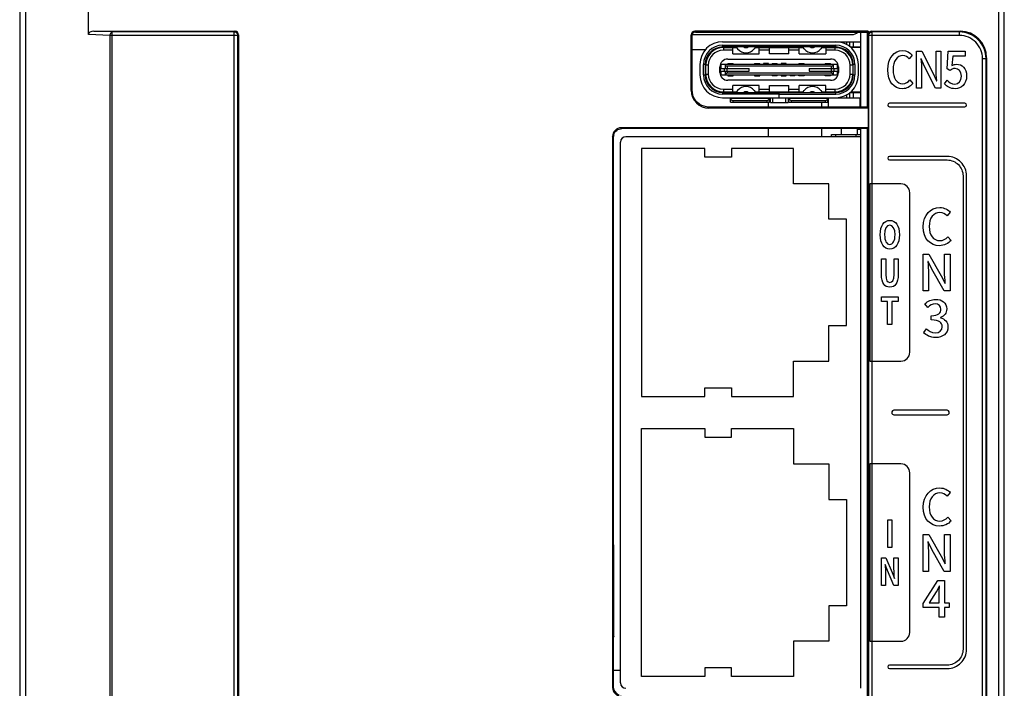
# Model space of a CAD drawing. Header units: millimetres. Extents: x -334 to 1371, y -859 to -284.
# Tile 28 of 42: x 735 to 791, y -447 to -409. Entities that reach past the tile are written whole.
import ezdxf

# ---------------------------------------------------------------- set-up
doc = ezdxf.new("R2010")
doc.units = ezdxf.units.MM
doc.header["$LTSCALE"] = 30.734
doc.layers.get('0').update_dxf_attribs({"linetype": 'CONTINUOUS'})
for name, color, linetype in [('00_COMPONENTS', 7, 'CONTINUOUS'), ('08_ALL_DRAFTS', 7, 'CONTINUOUS'), ('09_ALL_ROUNDS', 7, 'CONTINUOUS'), ('10_ALL_CHAMFER', 7, 'CONTINUOUS'), ('20_ALL_FEATURES', 7, 'CONTINUOUS'), ('ECAD_02028094', 7, 'CONTINUOUS'), ('ECAD_04021022', 7, 'CONTINUOUS'), ('ECAD_05023003', 7, 'CONTINUOUS'), ('ECAD_11026141', 7, 'CONTINUOUS'), ('ECAD_11030205', 7, 'CONTINUOUS'), ('ECAD_15160241', 7, 'CONTINUOUS'), ('layer 3', 7, 'CONTINUOUS')]:
    doc.layers.add(name, color=color, linetype=linetype)

msp = doc.modelspace()

# ---------------------------------------------------------------- linework, layer by layer
at = {"color": 7, "linetype": 'Continuous'}
for p, q in [((790.533, -547.663), (790.533, -377.663)), ((735.283, -377.963), (735.283, -508.224)), ((735.604, -377.963), (735.604, -508.224)), ((790.833, -547.363), (790.833, -377.963)), ((739.157, -409.805), (739.157, -408.115)), ((740.379, -409.855), (739.157, -409.805)), ((739.468, -409.613), (747.434, -409.613)), ((740.502, -409.656), (739.468, -409.613)), ((740.379, -510.698), (740.379, -409.855)), ((740.502, -409.855), (740.379, -409.855)), ((740.502, -510.698), (740.502, -409.656)), ((747.391, -409.656), (740.502, -409.656)), ((747.591, -409.855), (740.502, -409.855)), ((747.434, -409.613), (747.391, -409.656)), ((747.391, -546.878), (747.391, -409.656)), ((747.402, -409.656), (747.391, -409.656)), ((747.443, -409.663), (747.402, -409.656)), ((747.633, -409.813), (747.591, -409.855)), ((747.591, -546.874), (747.591, -409.855)), ((747.633, -409.813), (747.633, -546.922))]:
    msp.add_line(p, q, dxfattribs=at)
at = {"linetype": 'Continuous'}
for p, q in [((783.181, -409.855), (783.159, -409.813)), ((783.181, -409.855), (783.186, -409.811)), ((783.181, -522.784), (783.181, -409.855)), ((788.307, -409.855), (783.181, -409.855)), ((783.359, -409.613), (788.335, -409.613)), ((783.38, -409.656), (783.359, -409.613)), ((783.37, -409.656), (783.38, -409.656)), ((783.38, -522.784), (783.38, -409.656)), ((788.307, -409.656), (783.38, -409.656)), ((788.307, -409.656), (788.335, -409.613)), ((788.307, -409.855), (788.307, -409.656)), ((789.605, -546.878), (789.605, -411.155)), ((789.605, -411.155), (789.805, -411.155)), ((789.805, -411.155), (789.833, -411.112)), ((789.805, -546.874), (789.805, -411.155)), ((789.833, -411.112), (789.833, -546.922))]:
    msp.add_line(p, q, dxfattribs=at)
at = {"color": 7, "linetype": 'Continuous'}
for points in [[(740.379, -409.855), (740.384, -409.805), (740.397, -409.758), (740.416, -409.717), (740.442, -409.685), (740.471, -409.664), (740.503, -409.656)], [(747.581, -409.793), (747.565, -409.757), (747.533, -409.716), (747.492, -409.683), (747.443, -409.663)], [(747.591, -409.855), (747.584, -409.805), (747.581, -409.793)]]:
    msp.add_lwpolyline(points, dxfattribs=at)
for centre, major_axis, ratio, start_param, end_param in [((739.481, -409.813), (0.324, -0.013), 0.616488, 1.637315, 3.166906), ((747.433, -409.813), (0.142, 0.142), 0.997265, -0.784029, 0.784029)]:
    msp.add_ellipse(centre, major_axis=major_axis, ratio=ratio, start_param=start_param, end_param=end_param, dxfattribs=at)
at = {"linetype": 'Continuous'}
for centre, major_axis, ratio, start_param, end_param in [((783.36, -409.813), (-0.09, 0.179), 0.998288, -0.462689, 1.106738), ((788.332, -411.115), (0.833, 1.251), 0.998023, -0.982115, 0.586855)]:
    msp.add_ellipse(centre, major_axis=major_axis, ratio=ratio, start_param=start_param, end_param=end_param, dxfattribs=at)
for points in [[(783.186, -409.811), (783.198, -409.759), (783.234, -409.71), (783.28, -409.683)], [(783.28, -409.683), (783.293, -409.675), (783.308, -409.669), (783.323, -409.664)], [(783.323, -409.664), (783.338, -409.66), (783.354, -409.657), (783.37, -409.656)]]:
    msp.add_open_spline(points, degree=3, dxfattribs=at)
for points, knots in [([(789.805, -411.155), (789.805, -410.96), (789.727, -410.565), (789.394, -410.067), (788.896, -409.734), (788.502, -409.656), (788.307, -409.656)], [0, 0, 0, 0, 0.250251, 0.500266, 0.750078, 1, 1, 1, 1]), ([(789.605, -411.155), (789.605, -410.986), (789.538, -410.644), (789.249, -410.212), (788.817, -409.923), (788.476, -409.855), (788.307, -409.855)], [0, 0, 0, 0, 0.250255, 0.500269, 0.750079, 1, 1, 1, 1])]:
    msp.add_open_spline(points, degree=3, knots=knots, dxfattribs=at)
at = {"layer": '00_COMPONENTS', "linetype": 'Continuous'}
for p, q in [((773.226, -409.802), (782.233, -409.802)), ((782.733, -413.916), (782.733, -409.663)), ((774.943, -410.202), (782.733, -410.202)), ((774.943, -410.402), (774.943, -410.502)), ((774.943, -410.402), (781.323, -410.402)), ((781.323, -410.502), (774.943, -410.502)), ((777.738, -410.503), (777.738, -410.532)), ((778.538, -410.532), (778.538, -410.503)), ((781.323, -410.502), (781.323, -410.402)), ((781.953, -410.374), (781.953, -410.202)), ((782.126, -410.493), (782.126, -410.202)), ((782.137, -410.502), (782.733, -410.502)), ((782.3, -410.202), (782.3, -410.502)), ((774.983, -410.532), (774.983, -410.682)), ((774.983, -410.532), (775.728, -410.532)), ((775.508, -410.682), (774.983, -410.682)), ((775.508, -410.882), (775.508, -410.532)), ((775.508, -410.882), (777.008, -410.882)), ((775.79, -410.606), (775.736, -410.539)), ((776.78, -410.539), (776.727, -410.606)), ((776.788, -410.532), (779.478, -410.532)), ((777.008, -410.882), (777.008, -410.532)), ((777.583, -410.682), (777.008, -410.682)), ((777.583, -410.882), (777.583, -410.532)), ((778.683, -410.882), (777.583, -410.882)), ((778.683, -410.882), (778.683, -410.532)), ((779.258, -410.682), (778.683, -410.682)), ((779.258, -410.882), (779.258, -410.532)), ((779.258, -410.882), (780.758, -410.882)), ((779.54, -410.606), (779.486, -410.539)), ((780.53, -410.539), (780.477, -410.606)), ((780.538, -410.532), (781.564, -410.532)), ((780.758, -410.532), (780.758, -410.882)), ((781.283, -410.682), (780.758, -410.682)), ((781.283, -410.682), (781.283, -410.532)), ((782.733, -410.532), (782.181, -410.532)), ((773.663, -411.482), (773.663, -412.082)), ((773.863, -412.082), (773.863, -411.482)), ((773.963, -411.482), (773.863, -411.482)), ((773.963, -411.482), (773.963, -412.082)), ((773.983, -411.532), (773.983, -412.032)), ((774.133, -411.532), (773.983, -411.532)), ((774.133, -411.532), (774.133, -412.032)), ((774.788, -411.937), (774.788, -411.627)), ((781.454, -411.482), (774.813, -411.482)), ((774.838, -411.707), (774.838, -411.482)), ((774.845, -411.482), (774.845, -411.707)), ((775.082, -411.482), (775.097, -411.519)), ((775.097, -411.707), (775.097, -411.519)), ((775.19, -411.582), (775.19, -411.707)), ((781.077, -411.582), (775.19, -411.582)), ((775.233, -411.182), (781.033, -411.182)), ((775.233, -411.432), (775.233, -411.482)), ((775.233, -411.432), (775.533, -411.432)), ((775.533, -411.482), (775.533, -411.432)), ((776.733, -411.432), (776.733, -411.482)), ((776.733, -411.432), (777.033, -411.432)), ((777.033, -411.482), (777.033, -411.432)), ((777.243, -411.432), (777.243, -411.482)), ((777.523, -411.432), (777.243, -411.432)), ((777.523, -411.482), (777.523, -411.432)), ((777.743, -411.432), (777.743, -411.482)), ((777.743, -411.432), (778.023, -411.432)), ((778.023, -411.482), (778.023, -411.432)), ((778.243, -411.432), (778.243, -411.482)), ((778.523, -411.432), (778.243, -411.432)), ((778.523, -411.482), (778.523, -411.432)), ((779.233, -411.432), (779.233, -411.482)), ((779.233, -411.432), (779.533, -411.432)), ((779.533, -411.482), (779.533, -411.432)), ((780.733, -411.432), (780.733, -411.482)), ((780.733, -411.432), (781.033, -411.432)), ((781.033, -411.482), (781.033, -411.432)), ((781.077, -411.707), (781.077, -411.582)), ((781.184, -411.482), (781.17, -411.519)), ((781.17, -411.519), (781.17, -411.707)), ((781.421, -411.707), (781.421, -411.482)), ((781.428, -411.482), (781.428, -411.707)), ((781.478, -411.627), (781.478, -411.937)), ((782.133, -412.032), (782.133, -411.532)), ((782.283, -411.532), (782.133, -411.532)), ((782.283, -411.532), (782.283, -412.032)), ((782.303, -412.082), (782.303, -411.482)), ((782.403, -411.482), (782.303, -411.482)), ((782.403, -411.482), (782.403, -412.082)), ((782.603, -412.082), (782.603, -411.482)), ((773.863, -412.082), (773.963, -412.082)), ((773.983, -412.032), (774.133, -412.032)), ((774.788, -411.707), (776.433, -411.707)), ((774.788, -411.857), (776.433, -411.857)), ((774.798, -411.707), (774.798, -411.857)), ((774.813, -412.082), (781.454, -412.082)), ((774.838, -412.082), (774.838, -411.857)), ((774.845, -411.857), (774.845, -412.082)), ((775.056, -411.857), (775.056, -411.707)), ((775.097, -412.045), (775.082, -412.082)), ((775.097, -412.045), (775.097, -411.857)), ((775.176, -411.707), (775.176, -411.857)), ((775.19, -411.857), (775.19, -411.982)), ((781.077, -411.982), (775.19, -411.982)), ((775.233, -412.082), (775.233, -412.132)), ((775.233, -412.132), (775.533, -412.132)), ((775.533, -412.132), (775.533, -412.082)), ((776.433, -411.857), (776.433, -411.707)), ((776.733, -412.082), (776.733, -412.132)), ((776.733, -412.132), (777.033, -412.132)), ((777.033, -412.132), (777.033, -412.082)), ((777.743, -412.082), (777.743, -412.132)), ((778.023, -412.132), (777.743, -412.132)), ((778.023, -412.132), (778.023, -412.082)), ((778.243, -412.082), (778.243, -412.132)), ((778.243, -412.132), (778.523, -412.132)), ((778.523, -412.132), (778.523, -412.082)), ((778.743, -412.082), (778.743, -412.132)), ((779.023, -412.132), (778.743, -412.132)), ((779.023, -412.132), (779.023, -412.082)), ((779.233, -412.132), (779.233, -412.082)), ((779.533, -412.132), (779.233, -412.132)), ((779.533, -412.082), (779.533, -412.132)), ((779.833, -411.707), (779.833, -411.857)), ((779.833, -411.707), (781.478, -411.707)), ((779.833, -411.857), (781.478, -411.857)), ((780.733, -412.132), (780.733, -412.082)), ((781.033, -412.132), (780.733, -412.132)), ((781.033, -412.082), (781.033, -412.132)), ((781.077, -411.982), (781.077, -411.857)), ((781.09, -411.857), (781.09, -411.707)), ((781.17, -411.857), (781.17, -412.045)), ((781.17, -412.045), (781.184, -412.082)), ((781.211, -411.707), (781.211, -411.857)), ((781.421, -412.082), (781.421, -411.857)), ((781.428, -411.857), (781.428, -412.082)), ((781.469, -411.857), (781.469, -411.707)), ((782.133, -412.032), (782.283, -412.032)), ((782.303, -412.082), (782.403, -412.082)), ((781.033, -412.382), (775.233, -412.382)), ((775.508, -413.032), (775.508, -412.682)), ((777.008, -412.682), (775.508, -412.682)), ((777.008, -413.032), (777.008, -412.682)), ((777.583, -413.032), (777.583, -412.682)), ((777.583, -412.682), (778.683, -412.682)), ((778.683, -413.032), (778.683, -412.682)), ((779.258, -413.032), (779.258, -412.682)), ((780.758, -412.682), (779.258, -412.682)), ((780.758, -413.032), (780.758, -412.682)), ((774.943, -413.062), (774.943, -413.162)), ((774.943, -413.062), (781.323, -413.062)), ((778.128, -413.162), (774.943, -413.162)), ((774.983, -412.882), (774.983, -413.032)), ((774.983, -412.882), (775.508, -412.882)), ((774.983, -413.032), (775.728, -413.032)), ((775.736, -413.024), (775.79, -412.957)), ((776.727, -412.957), (776.78, -413.024)), ((776.788, -413.032), (779.478, -413.032)), ((777.008, -412.882), (777.583, -412.882)), ((777.633, -413.062), (777.633, -413.032)), ((777.738, -413.032), (777.738, -413.061)), ((778.128, -413.362), (778.128, -413.062)), ((778.138, -413.362), (778.138, -413.062)), ((778.138, -413.162), (781.323, -413.162)), ((778.538, -413.061), (778.538, -413.032)), ((778.633, -413.032), (778.633, -413.062)), ((778.683, -412.882), (779.258, -412.882)), ((779.486, -413.024), (779.54, -412.957)), ((780.477, -412.957), (780.53, -413.024)), ((780.538, -413.032), (781.564, -413.032)), ((780.758, -412.882), (781.283, -412.882)), ((781.283, -413.032), (781.283, -412.882)), ((781.323, -413.162), (781.323, -413.062)), ((781.953, -413.362), (781.953, -413.189)), ((782.126, -413.362), (782.126, -413.07)), ((782.137, -413.062), (782.733, -413.062)), ((782.181, -413.032), (782.733, -413.032)), ((782.3, -413.062), (782.3, -413.362)), ((774.943, -413.362), (778.128, -413.362)), ((775.383, -413.612), (775.383, -413.362)), ((777.583, -413.412), (775.383, -413.412)), ((775.383, -413.612), (777.583, -413.612)), ((775.513, -413.512), (775.513, -413.612)), ((775.513, -413.512), (777.453, -413.512)), ((776.133, -413.362), (776.133, -413.412)), ((776.833, -413.412), (776.833, -413.362)), ((777.453, -413.612), (777.453, -413.512)), ((777.583, -413.612), (777.583, -413.362)), ((777.633, -413.632), (777.633, -413.362)), ((777.633, -413.632), (778.633, -413.632)), ((777.763, -413.362), (777.763, -413.632)), ((778.128, -413.362), (782.733, -413.362)), ((778.503, -413.632), (778.503, -413.362)), ((778.633, -413.362), (778.633, -413.632)), ((778.683, -413.612), (778.683, -413.362)), ((780.883, -413.412), (778.683, -413.412)), ((778.683, -413.612), (780.883, -413.612)), ((778.813, -413.512), (778.813, -413.612)), ((778.813, -413.512), (780.753, -413.512)), ((779.433, -413.362), (779.433, -413.412)), ((780.133, -413.412), (780.133, -413.362)), ((780.753, -413.612), (780.753, -413.512)), ((780.883, -413.612), (780.883, -413.362)), ((782.733, -415.562), (782.733, -415.09)), ((768.771, -445.662), (769.183, -445.662))]:
    msp.add_line(p, q, dxfattribs=at)
for centre, radius, start, end in [((782.233, -409.302), 0.5, 269.9999, 313.3839), ((774.943, -411.482), 1.28, 90, 180), ((774.943, -411.482), 1.08, 90, 180), ((774.943, -411.482), 0.98, 90, 180), ((775.658, -410.602), 0.1, 38.6822, 90), ((776.258, -410.231), 0.3, 244.4223, 295.5777), ((776.858, -410.602), 0.1, 90, 141.3178), ((779.408, -410.602), 0.1, 38.6822, 90), ((780.008, -410.231), 0.3, 244.4223, 295.5777), ((780.608, -410.602), 0.1, 90, 141.3178), ((781.323, -411.482), 1.28, 0, 90), ((781.323, -411.482), 1.08, 0, 90), ((781.323, -411.482), 0.98, 0, 90), ((774.983, -411.532), 1, 90, 180), ((774.983, -411.532), 0.85, 90, 180), ((776.258, -410.231), 0.6, 218.6822, 321.3178), ((780.008, -410.231), 0.6, 218.6822, 321.3178), ((781.283, -411.532), 1, 0, 90), ((781.283, -411.532), 0.85, 0, 90), ((775.233, -411.627), 0.445, 90, 180), ((781.033, -411.627), 0.445, 0, 90), ((774.943, -412.082), 1.28, 180, 270), ((774.943, -412.082), 1.08, 180, 270), ((774.943, -412.082), 0.98, 180, 270), ((774.983, -412.032), 1, 180, 270), ((774.983, -412.032), 0.85, 180, 270), ((775.233, -411.937), 0.445, 180, 270), ((781.033, -411.937), 0.445, 270, 0), ((781.283, -412.032), 1, 270, 0), ((781.283, -412.032), 0.85, 270, 0), ((781.323, -412.082), 1.28, 270, 0), ((781.323, -412.082), 1.08, 270, 0), ((781.323, -412.082), 0.98, 270, 0), ((776.258, -413.332), 0.6, 38.6822, 141.3178), ((780.008, -413.332), 0.6, 38.6822, 141.3178), ((775.253, -413.092), 0.13, 13.5224, 27.8607), ((775.658, -412.962), 0.1, 270, 321.3178), ((776.258, -413.332), 0.3, 64.4223, 115.5777), ((776.858, -412.962), 0.1, 218.6822, 270), ((777.713, -413.092), 0.13, 152.1831, 166.5179), ((778.553, -413.092), 0.13, 13.4821, 27.8169), ((779.408, -412.962), 0.1, 270, 321.3178), ((780.008, -413.332), 0.3, 64.4223, 115.5777), ((780.608, -412.962), 0.1, 218.6822, 270), ((781.013, -413.092), 0.13, 152.1395, 166.4778)]:
    msp.add_arc(centre, radius, start, end, dxfattribs=at)
for centre, major_axis, start_param, end_param in [((775.19, -411.482), (0, 0.1), -4.331883, -3.141593), ((781.077, -411.482), (0, 0.1), -3.141593, -1.951303), ((775.19, -412.082), (0.1, 0), 1.570796, 2.761086), ((781.077, -412.082), (0.1, 0), 0.380506, 1.570796), ((775.513, -413.382), (0, 0.13), 1.803665, 3.141593), ((777.453, -413.382), (0, 0.13), -3.141593, -1.803665), ((778.813, -413.382), (0, 0.13), 1.803665, 3.141593), ((780.753, -413.382), (0, 0.13), -3.141593, -1.803665)]:
    msp.add_ellipse(centre, major_axis=major_axis, ratio=1, start_param=start_param, end_param=end_param, dxfattribs=at)
at = {"layer": '08_ALL_DRAFTS', "linetype": 'Continuous'}
for p, q in [((783.12, -413.898), (783.159, -413.948)), ((783.159, -415.058), (783.12, -415.108)), ((783.12, -519.096), (783.12, -415.108))]:
    msp.add_line(p, q, dxfattribs=at)
at = {"layer": '09_ALL_ROUNDS', "linetype": 'Continuous'}
for p, q in [((773.171, -412.948), (773.171, -409.813)), ((773.209, -409.863), (773.171, -409.813)), ((773.209, -409.863), (773.209, -412.898)), ((773.409, -409.663), (773.371, -409.613)), ((783.159, -409.613), (773.371, -409.613)), ((773.409, -409.663), (783.12, -409.663)), ((773.171, -412.948), (773.209, -412.898)), ((774.171, -413.948), (774.208, -413.898)), ((783.159, -413.948), (774.171, -413.948)), ((783.12, -413.898), (774.225, -413.898)), ((769.271, -415.108), (769.233, -415.058)), ((783.159, -415.058), (769.233, -415.058)), ((783.12, -415.108), (769.251, -415.108))]:
    msp.add_line(p, q, dxfattribs=at)
for centre, major_axis, ratio, start_param, end_param in [((773.372, -409.813), (-0.12, 0.16), 0.999133, -0.643085, 0.926879), ((774.172, -412.947), (0.601, 0.801), 0.999133, -4.068472, -2.498508), ((774.184, -412.931), (-0.436, 0.91), 0.959201, 1.107357, 1.371423)]:
    msp.add_ellipse(centre, major_axis=major_axis, ratio=ratio, start_param=start_param, end_param=end_param, dxfattribs=at)
for points in [[(773.233, -409.768), (773.216, -409.801), (773.209, -409.84), (773.209, -409.878)], [(774.231, -413.898), (774.164, -413.898), (774.097, -413.894), (774.032, -413.882)]]:
    msp.add_open_spline(points, degree=3, dxfattribs=at)
for points, knots in [([(773.421, -409.663), (773.384, -409.663), (773.307, -409.677), (773.25, -409.735), (773.233, -409.768)], [0, 0, 0, 0, 0.499971, 1, 1, 1, 1]), ([(774.032, -413.882), (773.849, -413.85), (773.493, -413.68), (773.29, -413.34), (773.243, -413.16)], [0, 0, 0, 0, 0.499408, 1, 1, 1, 1]), ([(768.795, -415.452), (768.825, -415.356), (768.949, -415.18), (769.155, -415.108), (769.255, -415.108)], [0, 0, 0, 0, 0.501335, 1, 1, 1, 1])]:
    msp.add_open_spline(points, degree=3, knots=knots, dxfattribs=at)
at = {"layer": '10_ALL_CHAMFER', "linetype": 'Continuous'}
for p, q in [((783.12, -409.663), (783.159, -409.613)), ((783.12, -413.898), (783.12, -409.663)), ((783.159, -409.613), (783.159, -409.813)), ((783.159, -413.948), (783.159, -415.058))]:
    msp.add_line(p, q, dxfattribs=at)
at = {"layer": '20_ALL_FEATURES', "linetype": 'Continuous'}
for p, q in [((768.733, -415.558), (768.733, -446.631)), ((768.771, -415.608), (768.733, -415.558)), ((768.771, -415.608), (768.771, -434.739)), ((768.783, -434.743), (768.771, -434.739)), ((768.783, -435.843), (768.783, -434.743)), ((768.783, -435.843), (768.771, -435.848)), ((768.771, -435.848), (768.771, -438.528)), ((768.796, -438.62), (768.771, -438.528)), ((768.796, -443.74), (768.796, -438.62)), ((768.796, -443.74), (768.771, -443.833)), ((768.771, -443.833), (768.771, -446.593)), ((768.771, -446.593), (768.733, -446.631))]:
    msp.add_line(p, q, dxfattribs=at)
msp.add_arc((769.27, -446.593), 0.499, 179.9521, 247.4409, dxfattribs=at)
for centre, major_axis, ratio, start_param, end_param in [((769.233, -415.558), (-0.3, 0.4), 0.999133, -0.643085, 0.926879), ((769.258, -415.591), (0.218, 0.455), 0.959201, -4.563355, -4.24895), ((769.233, -446.63), (-0.354, -0.354), 0.999376, -0.785086, 0.785086)]:
    msp.add_ellipse(centre, major_axis=major_axis, ratio=ratio, start_param=start_param, end_param=end_param, dxfattribs=at)
at = {"layer": 'ECAD_02028094', "linetype": 'Continuous'}
for p, q in [((773.974, -410.655), (773.209, -410.655)), ((774.513, -410.655), (774.422, -410.655))]:
    msp.add_line(p, q, dxfattribs=at)
at = {"layer": 'ECAD_04021022', "linetype": 'Continuous'}
msp.add_line((782.713, -413.545), (782.713, -413.898), dxfattribs=at)
at = {"layer": 'ECAD_05023003', "linetype": 'Continuous'}
for p, q in [((780.908, -413.062), (780.908, -413.032)), ((782.708, -413.062), (782.708, -413.032)), ((780.908, -413.898), (780.908, -413.362)), ((782.708, -413.898), (782.708, -413.362))]:
    msp.add_line(p, q, dxfattribs=at)
at = {"layer": 'ECAD_11026141', "linetype": 'Continuous'}
for p, q in [((777.533, -413.898), (777.533, -413.612)), ((780.533, -413.898), (780.533, -413.612)), ((782.708, -413.545), (782.733, -413.545)), ((777.533, -415.562), (777.533, -415.108)), ((780.533, -415.562), (780.533, -415.108)), ((781.083, -415.562), (781.083, -415.445)), ((781.083, -415.445), (782.733, -415.445)), ((781.333, -415.562), (781.333, -415.445)), ((781.633, -415.108), (781.633, -415.445)), ((782.483, -415.562), (782.483, -415.445)), ((782.533, -415.108), (782.533, -415.445))]:
    msp.add_line(p, q, dxfattribs=at)
at = {"layer": 'ECAD_11030205', "linetype": 'Continuous'}
msp.add_line((782.733, -415.165), (782.533, -415.165), dxfattribs=at)
at = {"layer": 'ECAD_15160241', "linetype": 'Continuous'}
for p, q in [((769.183, -446.382), (769.183, -415.862)), ((782.733, -415.562), (769.483, -415.562)), ((782.733, -446.682), (782.733, -415.562)), ((770.362, -416.222), (770.362, -430.222)), ((773.933, -416.222), (770.362, -416.222)), ((773.933, -416.722), (773.933, -416.222)), ((775.433, -416.222), (775.433, -416.722)), ((778.933, -416.222), (775.433, -416.222)), ((778.933, -418.222), (778.933, -416.222)), ((775.433, -416.722), (773.933, -416.722)), ((780.933, -418.222), (778.933, -418.222)), ((780.933, -420.222), (780.933, -418.222)), ((781.933, -420.222), (780.933, -420.222)), ((781.933, -426.222), (781.933, -420.222)), ((780.933, -428.222), (780.933, -426.222)), ((780.933, -426.222), (781.933, -426.222)), ((778.933, -430.222), (778.933, -428.222)), ((778.933, -428.222), (780.933, -428.222)), ((773.933, -430.222), (773.933, -429.722)), ((773.933, -429.722), (775.433, -429.722)), ((775.433, -429.722), (775.433, -430.222)), ((770.362, -430.222), (773.933, -430.222)), ((775.433, -430.222), (778.933, -430.222)), ((770.362, -446.022), (770.362, -432.022)), ((770.362, -432.022), (773.933, -432.022)), ((773.933, -432.022), (773.933, -432.522)), ((775.433, -432.522), (775.433, -432.022)), ((775.433, -432.022), (778.933, -432.022)), ((778.933, -432.022), (778.933, -434.022)), ((773.933, -432.522), (775.433, -432.522)), ((778.933, -434.022), (780.933, -434.022)), ((780.933, -434.022), (780.933, -436.022)), ((780.933, -436.022), (781.933, -436.022)), ((781.933, -436.022), (781.933, -442.022)), ((780.933, -442.022), (780.933, -444.022)), ((781.933, -442.022), (780.933, -442.022)), ((778.933, -444.022), (778.933, -446.022)), ((780.933, -444.022), (778.933, -444.022)), ((773.933, -446.022), (770.362, -446.022)), ((773.933, -445.522), (773.933, -446.022)), ((775.433, -445.522), (773.933, -445.522)), ((775.433, -446.022), (775.433, -445.522)), ((778.933, -446.022), (775.433, -446.022))]:
    msp.add_line(p, q, dxfattribs=at)
for centre, start, end in [((769.483, -415.862), 90, 180), ((769.483, -446.382), 180, 270)]:
    msp.add_arc(centre, 0.3, start, end, dxfattribs=at)
at = {"layer": 'layer 3'}
for points, knots in [([(785.087, -412.858), (785.329, -412.858), (785.52, -412.751), (785.67, -412.559), (785.67, -412.559), (785.67, -412.559), (785.512, -412.353), (785.512, -412.353), (785.512, -412.353), (785.4, -412.489), (785.268, -412.573), (785.097, -412.573), (785.097, -412.573), (784.767, -412.573), (784.558, -412.271), (784.558, -411.777), (784.558, -411.777), (784.558, -411.289), (784.782, -410.99), (785.105, -410.99), (785.105, -410.99), (785.258, -410.99), (785.375, -411.066), (785.471, -411.176), (785.471, -411.176), (785.471, -411.176), (785.632, -410.967), (785.632, -410.967), (785.632, -410.967), (785.517, -410.829), (785.334, -410.705), (785.1, -410.705), (785.1, -410.705), (784.627, -410.705), (784.255, -411.111), (784.255, -411.789), (784.255, -411.789), (784.255, -412.469), (784.616, -412.858), (785.087, -412.858)], [0, 0, 0, 0, 0.090909, 0.090909, 0.090909, 0.090909, 0.181818, 0.181818, 0.181818, 0.181818, 0.272727, 0.272727, 0.272727, 0.272727, 0.363636, 0.363636, 0.363636, 0.363636, 0.454545, 0.454545, 0.454545, 0.454545, 0.545455, 0.545455, 0.545455, 0.545455, 0.636364, 0.636364, 0.636364, 0.636364, 0.727273, 0.727273, 0.727273, 0.727273, 0.818182, 0.818182, 0.818182, 0.818182, 1, 1, 1, 1]), ([(785.886, -412.822), (785.886, -412.822), (786.166, -412.822), (786.166, -412.822), (786.166, -412.822), (786.166, -412.822), (786.166, -411.842), (786.166, -411.842), (786.166, -411.842), (786.166, -411.617), (786.143, -411.377), (786.128, -411.162), (786.128, -411.162), (786.128, -411.162), (786.141, -411.162), (786.141, -411.162), (786.141, -411.162), (786.141, -411.162), (786.336, -411.597), (786.336, -411.597), (786.336, -411.597), (786.336, -411.597), (786.957, -412.822), (786.957, -412.822), (786.957, -412.822), (786.957, -412.822), (787.26, -412.822), (787.26, -412.822), (787.26, -412.822), (787.26, -412.822), (787.26, -410.745), (787.26, -410.745), (787.26, -410.745), (787.26, -410.745), (786.98, -410.745), (786.98, -410.745), (786.98, -410.745), (786.98, -410.745), (786.98, -411.713), (786.98, -411.713), (786.98, -411.713), (786.98, -411.938), (787.003, -412.189), (787.018, -412.404), (787.018, -412.404), (787.018, -412.404), (787.006, -412.404), (787.006, -412.404), (787.006, -412.404), (787.006, -412.404), (786.81, -411.964), (786.81, -411.964), (786.81, -411.964), (786.81, -411.964), (786.189, -410.745), (786.189, -410.745), (786.189, -410.745), (786.189, -410.745), (785.886, -410.745), (785.886, -410.745), (785.886, -410.745), (785.886, -410.745), (785.886, -412.822), (785.886, -412.822)], [0, 0, 0, 0, 0.058824, 0.058824, 0.058824, 0.058824, 0.117647, 0.117647, 0.117647, 0.117647, 0.176471, 0.176471, 0.176471, 0.176471, 0.235294, 0.235294, 0.235294, 0.235294, 0.294118, 0.294118, 0.294118, 0.294118, 0.352941, 0.352941, 0.352941, 0.352941, 0.411765, 0.411765, 0.411765, 0.411765, 0.470588, 0.470588, 0.470588, 0.470588, 0.529412, 0.529412, 0.529412, 0.529412, 0.588235, 0.588235, 0.588235, 0.588235, 0.647059, 0.647059, 0.647059, 0.647059, 0.705882, 0.705882, 0.705882, 0.705882, 0.764706, 0.764706, 0.764706, 0.764706, 0.823529, 0.823529, 0.823529, 0.823529, 0.882353, 0.882353, 0.882353, 0.882353, 1, 1, 1, 1]), ([(788.074, -412.858), (788.402, -412.858), (788.705, -412.599), (788.705, -412.139), (788.705, -412.139), (788.705, -411.684), (788.448, -411.478), (788.135, -411.478), (788.135, -411.478), (788.034, -411.478), (787.957, -411.507), (787.878, -411.552), (787.878, -411.552), (787.878, -411.552), (787.922, -411.018), (787.922, -411.018), (787.922, -411.018), (787.922, -411.018), (788.616, -411.018), (788.616, -411.018), (788.616, -411.018), (788.616, -411.018), (788.616, -410.745), (788.616, -410.745), (788.616, -410.745), (788.616, -410.745), (787.667, -410.745), (787.667, -410.745), (787.667, -410.745), (787.667, -410.745), (787.611, -411.729), (787.611, -411.729), (787.611, -411.729), (787.611, -411.729), (787.754, -411.834), (787.754, -411.834), (787.754, -411.834), (787.863, -411.755), (787.934, -411.715), (788.054, -411.715), (788.054, -411.715), (788.268, -411.715), (788.41, -411.873), (788.41, -412.15), (788.41, -412.15), (788.41, -412.427), (788.25, -412.593), (788.039, -412.593), (788.039, -412.593), (787.843, -412.593), (787.708, -412.489), (787.601, -412.37), (787.601, -412.37), (787.601, -412.37), (787.461, -412.582), (787.461, -412.582), (787.461, -412.582), (787.593, -412.726), (787.779, -412.858), (788.074, -412.858)], [0, 0, 0, 0, 0.0625, 0.0625, 0.0625, 0.0625, 0.125, 0.125, 0.125, 0.125, 0.1875, 0.1875, 0.1875, 0.1875, 0.25, 0.25, 0.25, 0.25, 0.3125, 0.3125, 0.3125, 0.3125, 0.375, 0.375, 0.375, 0.375, 0.4375, 0.4375, 0.4375, 0.4375, 0.5, 0.5, 0.5, 0.5, 0.5625, 0.5625, 0.5625, 0.5625, 0.625, 0.625, 0.625, 0.625, 0.6875, 0.6875, 0.6875, 0.6875, 0.75, 0.75, 0.75, 0.75, 0.8125, 0.8125, 0.8125, 0.8125, 0.875, 0.875, 0.875, 0.875, 1, 1, 1, 1]), ([(788.605, -413.676), (788.66, -413.676), (788.705, -413.721), (788.705, -413.776), (788.705, -413.776), (788.705, -413.831), (788.66, -413.876), (788.605, -413.876), (788.605, -413.876), (788.605, -413.876), (784.355, -413.876), (784.355, -413.876), (784.355, -413.876), (784.3, -413.876), (784.255, -413.831), (784.255, -413.776), (784.255, -413.776), (784.255, -413.721), (784.3, -413.676), (784.355, -413.676), (784.355, -413.676), (784.355, -413.676), (788.605, -413.676), (788.605, -413.676)], [0, 0, 0, 0, 0.142857, 0.142857, 0.142857, 0.142857, 0.285714, 0.285714, 0.285714, 0.285714, 0.428571, 0.428571, 0.428571, 0.428571, 0.571429, 0.571429, 0.571429, 0.571429, 0.714286, 0.714286, 0.714286, 0.714286, 1, 1, 1, 1]), ([(784.355, -445.573), (784.3, -445.573), (784.255, -445.528), (784.255, -445.473), (784.255, -445.473), (784.255, -445.418), (784.3, -445.373), (784.355, -445.373), (784.355, -445.373), (784.355, -445.373), (787.605, -445.373), (787.605, -445.373), (787.605, -445.373), (787.853, -445.373), (788.078, -445.272), (788.241, -445.109), (788.241, -445.109), (788.404, -444.946), (788.505, -444.721), (788.505, -444.473), (788.505, -444.473), (788.505, -444.473), (788.505, -417.776), (788.505, -417.776), (788.505, -417.776), (788.505, -417.528), (788.404, -417.303), (788.241, -417.14), (788.241, -417.14), (788.078, -416.977), (787.853, -416.876), (787.605, -416.876), (787.605, -416.876), (787.605, -416.876), (784.355, -416.876), (784.355, -416.876), (784.355, -416.876), (784.3, -416.876), (784.255, -416.831), (784.255, -416.776), (784.255, -416.776), (784.255, -416.721), (784.3, -416.676), (784.355, -416.676), (784.355, -416.676), (784.355, -416.676), (787.605, -416.676), (787.605, -416.676), (787.605, -416.676), (787.908, -416.676), (788.183, -416.799), (788.382, -416.999), (788.382, -416.999), (788.582, -417.198), (788.705, -417.473), (788.705, -417.776), (788.705, -417.776), (788.705, -417.776), (788.705, -444.473), (788.705, -444.473), (788.705, -444.473), (788.705, -444.776), (788.582, -445.051), (788.382, -445.251), (788.382, -445.251), (788.183, -445.45), (787.908, -445.573), (787.605, -445.573), (787.605, -445.573), (787.605, -445.573), (784.355, -445.573), (784.355, -445.573)], [0, 0, 0, 0, 0.052632, 0.052632, 0.052632, 0.052632, 0.105263, 0.105263, 0.105263, 0.105263, 0.157895, 0.157895, 0.157895, 0.157895, 0.210526, 0.210526, 0.210526, 0.210526, 0.263158, 0.263158, 0.263158, 0.263158, 0.315789, 0.315789, 0.315789, 0.315789, 0.368421, 0.368421, 0.368421, 0.368421, 0.421053, 0.421053, 0.421053, 0.421053, 0.473684, 0.473684, 0.473684, 0.473684, 0.526316, 0.526316, 0.526316, 0.526316, 0.578947, 0.578947, 0.578947, 0.578947, 0.631579, 0.631579, 0.631579, 0.631579, 0.684211, 0.684211, 0.684211, 0.684211, 0.736842, 0.736842, 0.736842, 0.736842, 0.789474, 0.789474, 0.789474, 0.789474, 0.842105, 0.842105, 0.842105, 0.842105, 0.894737, 0.894737, 0.894737, 0.894737, 1, 1, 1, 1]), ([(783.248, -418.225), (783.248, -418.225), (784.999, -418.225), (784.999, -418.225), (784.999, -418.225), (785.274, -418.225), (785.498, -418.449), (785.498, -418.725), (785.498, -418.725), (785.498, -418.725), (785.498, -427.725), (785.498, -427.725), (785.498, -427.725), (785.498, -428), (785.274, -428.225), (784.999, -428.225), (784.999, -428.225), (784.999, -428.225), (783.248, -428.225), (783.248, -428.225), (783.248, -428.225), (783.248, -428.225), (783.248, -418.225), (783.248, -418.225)], [0, 0, 0, 0, 0.142857, 0.142857, 0.142857, 0.142857, 0.285714, 0.285714, 0.285714, 0.285714, 0.428571, 0.428571, 0.428571, 0.428571, 0.571429, 0.571429, 0.571429, 0.571429, 0.714286, 0.714286, 0.714286, 0.714286, 1, 1, 1, 1]), ([(787.182, -421.711), (787.45, -421.711), (787.662, -421.604), (787.828, -421.412), (787.828, -421.412), (787.828, -421.412), (787.653, -421.206), (787.653, -421.206), (787.653, -421.206), (787.529, -421.342), (787.382, -421.426), (787.193, -421.426), (787.193, -421.426), (786.826, -421.426), (786.595, -421.124), (786.595, -420.63), (786.595, -420.63), (786.595, -420.142), (786.843, -419.843), (787.202, -419.843), (787.202, -419.843), (787.371, -419.843), (787.501, -419.919), (787.608, -420.029), (787.608, -420.029), (787.608, -420.029), (787.786, -419.82), (787.786, -419.82), (787.786, -419.82), (787.659, -419.682), (787.456, -419.558), (787.196, -419.558), (787.196, -419.558), (786.671, -419.558), (786.259, -419.964), (786.259, -420.642), (786.259, -420.642), (786.259, -421.322), (786.66, -421.711), (787.182, -421.711)], [0, 0, 0, 0, 0.090909, 0.090909, 0.090909, 0.090909, 0.181818, 0.181818, 0.181818, 0.181818, 0.272727, 0.272727, 0.272727, 0.272727, 0.363636, 0.363636, 0.363636, 0.363636, 0.454545, 0.454545, 0.454545, 0.454545, 0.545455, 0.545455, 0.545455, 0.545455, 0.636364, 0.636364, 0.636364, 0.636364, 0.727273, 0.727273, 0.727273, 0.727273, 0.818182, 0.818182, 0.818182, 0.818182, 1, 1, 1, 1]), ([(784.373, -421.91), (784.695, -421.91), (784.917, -421.599), (784.917, -421.091), (784.917, -421.091), (784.917, -420.583), (784.695, -420.284), (784.373, -420.284), (784.373, -420.284), (784.052, -420.284), (783.83, -420.581), (783.83, -421.091), (783.83, -421.091), (783.83, -421.599), (784.052, -421.91), (784.373, -421.91)], [0, 0, 0, 0, 0.2, 0.2, 0.2, 0.2, 0.4, 0.4, 0.4, 0.4, 0.6, 0.6, 0.6, 0.6, 1, 1, 1, 1]), ([(784.373, -421.639), (784.193, -421.639), (784.078, -421.425), (784.078, -421.091), (784.078, -421.091), (784.078, -420.754), (784.193, -420.553), (784.373, -420.553), (784.373, -420.553), (784.554, -420.553), (784.669, -420.754), (784.669, -421.091), (784.669, -421.091), (784.669, -421.425), (784.554, -421.639), (784.373, -421.639)], [0, 0, 0, 0, 0.2, 0.2, 0.2, 0.2, 0.4, 0.4, 0.4, 0.4, 0.6, 0.6, 0.6, 0.6, 1, 1, 1, 1]), ([(784.375, -424.052), (784.672, -424.052), (784.845, -423.839), (784.845, -423.318), (784.845, -423.318), (784.845, -423.318), (784.845, -422.456), (784.845, -422.456), (784.845, -422.456), (784.845, -422.456), (784.612, -422.456), (784.612, -422.456), (784.612, -422.456), (784.612, -422.456), (784.612, -423.345), (784.612, -423.345), (784.612, -423.345), (784.612, -423.671), (784.52, -423.781), (784.375, -423.781), (784.375, -423.781), (784.232, -423.781), (784.145, -423.671), (784.145, -423.345), (784.145, -423.345), (784.145, -423.345), (784.145, -422.456), (784.145, -422.456), (784.145, -422.456), (784.145, -422.456), (783.902, -422.456), (783.902, -422.456), (783.902, -422.456), (783.902, -422.456), (783.902, -423.318), (783.902, -423.318), (783.902, -423.318), (783.902, -423.839), (784.08, -424.052), (784.375, -424.052)], [0, 0, 0, 0, 0.090909, 0.090909, 0.090909, 0.090909, 0.181818, 0.181818, 0.181818, 0.181818, 0.272727, 0.272727, 0.272727, 0.272727, 0.363636, 0.363636, 0.363636, 0.363636, 0.454545, 0.454545, 0.454545, 0.454545, 0.545455, 0.545455, 0.545455, 0.545455, 0.636364, 0.636364, 0.636364, 0.636364, 0.727273, 0.727273, 0.727273, 0.727273, 0.818182, 0.818182, 0.818182, 0.818182, 1, 1, 1, 1]), ([(786.248, -424.265), (786.248, -424.265), (786.558, -424.265), (786.558, -424.265), (786.558, -424.265), (786.558, -424.265), (786.558, -423.285), (786.558, -423.285), (786.558, -423.285), (786.558, -423.06), (786.533, -422.82), (786.516, -422.605), (786.516, -422.605), (786.516, -422.605), (786.53, -422.605), (786.53, -422.605), (786.53, -422.605), (786.53, -422.605), (786.747, -423.04), (786.747, -423.04), (786.747, -423.04), (786.747, -423.04), (787.436, -424.265), (787.436, -424.265), (787.436, -424.265), (787.436, -424.265), (787.772, -424.265), (787.772, -424.265), (787.772, -424.265), (787.772, -424.265), (787.772, -422.188), (787.772, -422.188), (787.772, -422.188), (787.772, -422.188), (787.461, -422.188), (787.461, -422.188), (787.461, -422.188), (787.461, -422.188), (787.461, -423.156), (787.461, -423.156), (787.461, -423.156), (787.461, -423.381), (787.487, -423.633), (787.503, -423.847), (787.503, -423.847), (787.503, -423.847), (787.489, -423.847), (787.489, -423.847), (787.489, -423.847), (787.489, -423.847), (787.272, -423.407), (787.272, -423.407), (787.272, -423.407), (787.272, -423.407), (786.583, -422.188), (786.583, -422.188), (786.583, -422.188), (786.583, -422.188), (786.248, -422.188), (786.248, -422.188), (786.248, -422.188), (786.248, -422.188), (786.248, -424.265), (786.248, -424.265)], [0, 0, 0, 0, 0.058824, 0.058824, 0.058824, 0.058824, 0.117647, 0.117647, 0.117647, 0.117647, 0.176471, 0.176471, 0.176471, 0.176471, 0.235294, 0.235294, 0.235294, 0.235294, 0.294118, 0.294118, 0.294118, 0.294118, 0.352941, 0.352941, 0.352941, 0.352941, 0.411765, 0.411765, 0.411765, 0.411765, 0.470588, 0.470588, 0.470588, 0.470588, 0.529412, 0.529412, 0.529412, 0.529412, 0.588235, 0.588235, 0.588235, 0.588235, 0.647059, 0.647059, 0.647059, 0.647059, 0.705882, 0.705882, 0.705882, 0.705882, 0.764706, 0.764706, 0.764706, 0.764706, 0.823529, 0.823529, 0.823529, 0.823529, 0.882353, 0.882353, 0.882353, 0.882353, 1, 1, 1, 1]), ([(784.251, -426.165), (784.251, -426.165), (784.494, -426.165), (784.494, -426.165), (784.494, -426.165), (784.494, -426.165), (784.494, -424.859), (784.494, -424.859), (784.494, -424.859), (784.494, -424.859), (784.839, -424.859), (784.839, -424.859), (784.839, -424.859), (784.839, -424.859), (784.839, -424.599), (784.839, -424.599), (784.839, -424.599), (784.839, -424.599), (783.91, -424.599), (783.91, -424.599), (783.91, -424.599), (783.91, -424.599), (783.91, -424.859), (783.91, -424.859), (783.91, -424.859), (783.91, -424.859), (784.251, -424.859), (784.251, -424.859), (784.251, -424.859), (784.251, -424.859), (784.251, -426.165), (784.251, -426.165)], [0, 0, 0, 0, 0.111111, 0.111111, 0.111111, 0.111111, 0.222222, 0.222222, 0.222222, 0.222222, 0.333333, 0.333333, 0.333333, 0.333333, 0.444444, 0.444444, 0.444444, 0.444444, 0.555556, 0.555556, 0.555556, 0.555556, 0.666667, 0.666667, 0.666667, 0.666667, 0.777778, 0.777778, 0.777778, 0.777778, 1, 1, 1, 1]), ([(786.962, -426.892), (787.343, -426.892), (787.656, -426.672), (787.656, -426.296), (787.656, -426.296), (787.656, -426.017), (787.467, -425.836), (787.227, -425.777), (787.227, -425.777), (787.227, -425.777), (787.227, -425.763), (787.227, -425.763), (787.227, -425.763), (787.447, -425.681), (787.585, -425.514), (787.585, -425.275), (787.585, -425.275), (787.585, -424.93), (787.323, -424.738), (786.95, -424.738), (786.95, -424.738), (786.71, -424.738), (786.519, -424.843), (786.355, -424.989), (786.355, -424.989), (786.355, -424.989), (786.524, -425.193), (786.524, -425.193), (786.524, -425.193), (786.643, -425.077), (786.778, -424.998), (786.939, -424.995), (786.939, -424.995), (787.137, -424.998), (787.258, -425.114), (787.258, -425.297), (787.258, -425.297), (787.258, -425.506), (787.122, -425.661), (786.713, -425.661), (786.713, -425.661), (786.713, -425.661), (786.713, -425.901), (786.713, -425.901), (786.713, -425.901), (787.182, -425.901), (787.328, -426.051), (787.328, -426.282), (787.328, -426.282), (787.328, -426.497), (787.168, -426.626), (786.933, -426.626), (786.933, -426.626), (786.719, -426.626), (786.564, -426.522), (786.442, -426.398), (786.442, -426.398), (786.442, -426.398), (786.284, -426.607), (786.284, -426.607), (786.284, -426.607), (786.423, -426.762), (786.634, -426.892), (786.962, -426.892)], [0, 0, 0, 0, 0.058824, 0.058824, 0.058824, 0.058824, 0.117647, 0.117647, 0.117647, 0.117647, 0.176471, 0.176471, 0.176471, 0.176471, 0.235294, 0.235294, 0.235294, 0.235294, 0.294118, 0.294118, 0.294118, 0.294118, 0.352941, 0.352941, 0.352941, 0.352941, 0.411765, 0.411765, 0.411765, 0.411765, 0.470588, 0.470588, 0.470588, 0.470588, 0.529412, 0.529412, 0.529412, 0.529412, 0.588235, 0.588235, 0.588235, 0.588235, 0.647059, 0.647059, 0.647059, 0.647059, 0.705882, 0.705882, 0.705882, 0.705882, 0.764706, 0.764706, 0.764706, 0.764706, 0.823529, 0.823529, 0.823529, 0.823529, 0.882353, 0.882353, 0.882353, 0.882353, 1, 1, 1, 1]), ([(787.605, -430.999), (787.674, -430.999), (787.73, -431.055), (787.73, -431.124), (787.73, -431.124), (787.73, -431.193), (787.674, -431.249), (787.605, -431.249), (787.605, -431.249), (787.605, -431.249), (784.605, -431.249), (784.605, -431.249), (784.605, -431.249), (784.536, -431.249), (784.48, -431.193), (784.48, -431.124), (784.48, -431.124), (784.48, -431.055), (784.536, -430.999), (784.605, -430.999), (784.605, -430.999), (784.605, -430.999), (787.605, -430.999), (787.605, -430.999)], [0, 0, 0, 0, 0.142857, 0.142857, 0.142857, 0.142857, 0.285714, 0.285714, 0.285714, 0.285714, 0.428571, 0.428571, 0.428571, 0.428571, 0.571429, 0.571429, 0.571429, 0.571429, 0.714286, 0.714286, 0.714286, 0.714286, 1, 1, 1, 1]), ([(783.248, -434.025), (783.248, -434.025), (784.999, -434.025), (784.999, -434.025), (784.999, -434.025), (785.274, -434.025), (785.498, -434.249), (785.498, -434.525), (785.498, -434.525), (785.498, -434.525), (785.498, -443.525), (785.498, -443.525), (785.498, -443.525), (785.498, -443.8), (785.274, -444.025), (784.999, -444.025), (784.999, -444.025), (784.999, -444.025), (783.248, -444.025), (783.248, -444.025), (783.248, -444.025), (783.248, -444.025), (783.248, -434.025), (783.248, -434.025)], [0, 0, 0, 0, 0.142857, 0.142857, 0.142857, 0.142857, 0.285714, 0.285714, 0.285714, 0.285714, 0.428571, 0.428571, 0.428571, 0.428571, 0.571429, 0.571429, 0.571429, 0.571429, 0.714286, 0.714286, 0.714286, 0.714286, 1, 1, 1, 1]), ([(787.182, -437.53), (787.45, -437.53), (787.662, -437.422), (787.828, -437.23), (787.828, -437.23), (787.828, -437.23), (787.653, -437.024), (787.653, -437.024), (787.653, -437.024), (787.529, -437.16), (787.382, -437.245), (787.193, -437.245), (787.193, -437.245), (786.826, -437.245), (786.595, -436.943), (786.595, -436.449), (786.595, -436.449), (786.595, -435.96), (786.843, -435.661), (787.202, -435.661), (787.202, -435.661), (787.371, -435.661), (787.501, -435.738), (787.608, -435.848), (787.608, -435.848), (787.608, -435.848), (787.786, -435.639), (787.786, -435.639), (787.786, -435.639), (787.659, -435.5), (787.456, -435.376), (787.196, -435.376), (787.196, -435.376), (786.671, -435.376), (786.259, -435.783), (786.259, -436.46), (786.259, -436.46), (786.259, -437.14), (786.66, -437.53), (787.182, -437.53)], [0, 0, 0, 0, 0.090909, 0.090909, 0.090909, 0.090909, 0.181818, 0.181818, 0.181818, 0.181818, 0.272727, 0.272727, 0.272727, 0.272727, 0.363636, 0.363636, 0.363636, 0.363636, 0.454545, 0.454545, 0.454545, 0.454545, 0.545455, 0.545455, 0.545455, 0.545455, 0.636364, 0.636364, 0.636364, 0.636364, 0.727273, 0.727273, 0.727273, 0.727273, 0.818182, 0.818182, 0.818182, 0.818182, 1, 1, 1, 1]), ([(784.253, -438.737), (784.253, -438.737), (784.496, -438.737), (784.496, -438.737), (784.496, -438.737), (784.496, -438.737), (784.496, -437.17), (784.496, -437.17), (784.496, -437.17), (784.496, -437.17), (784.253, -437.17), (784.253, -437.17), (784.253, -437.17), (784.253, -437.17), (784.253, -438.737), (784.253, -438.737)], [0, 0, 0, 0, 0.2, 0.2, 0.2, 0.2, 0.4, 0.4, 0.4, 0.4, 0.6, 0.6, 0.6, 0.6, 1, 1, 1, 1]), ([(786.248, -440.083), (786.248, -440.083), (786.558, -440.083), (786.558, -440.083), (786.558, -440.083), (786.558, -440.083), (786.558, -439.104), (786.558, -439.104), (786.558, -439.104), (786.558, -438.878), (786.533, -438.638), (786.516, -438.424), (786.516, -438.424), (786.516, -438.424), (786.53, -438.424), (786.53, -438.424), (786.53, -438.424), (786.53, -438.424), (786.747, -438.858), (786.747, -438.858), (786.747, -438.858), (786.747, -438.858), (787.436, -440.083), (787.436, -440.083), (787.436, -440.083), (787.436, -440.083), (787.772, -440.083), (787.772, -440.083), (787.772, -440.083), (787.772, -440.083), (787.772, -438.006), (787.772, -438.006), (787.772, -438.006), (787.772, -438.006), (787.461, -438.006), (787.461, -438.006), (787.461, -438.006), (787.461, -438.006), (787.461, -438.974), (787.461, -438.974), (787.461, -438.974), (787.461, -439.2), (787.487, -439.451), (787.503, -439.665), (787.503, -439.665), (787.503, -439.665), (787.489, -439.665), (787.489, -439.665), (787.489, -439.665), (787.489, -439.665), (787.272, -439.225), (787.272, -439.225), (787.272, -439.225), (787.272, -439.225), (786.583, -438.006), (786.583, -438.006), (786.583, -438.006), (786.583, -438.006), (786.248, -438.006), (786.248, -438.006), (786.248, -438.006), (786.248, -438.006), (786.248, -440.083), (786.248, -440.083)], [0, 0, 0, 0, 0.058824, 0.058824, 0.058824, 0.058824, 0.117647, 0.117647, 0.117647, 0.117647, 0.176471, 0.176471, 0.176471, 0.176471, 0.235294, 0.235294, 0.235294, 0.235294, 0.294118, 0.294118, 0.294118, 0.294118, 0.352941, 0.352941, 0.352941, 0.352941, 0.411765, 0.411765, 0.411765, 0.411765, 0.470588, 0.470588, 0.470588, 0.470588, 0.529412, 0.529412, 0.529412, 0.529412, 0.588235, 0.588235, 0.588235, 0.588235, 0.647059, 0.647059, 0.647059, 0.647059, 0.705882, 0.705882, 0.705882, 0.705882, 0.764706, 0.764706, 0.764706, 0.764706, 0.823529, 0.823529, 0.823529, 0.823529, 0.882353, 0.882353, 0.882353, 0.882353, 1, 1, 1, 1]), ([(783.909, -440.879), (783.909, -440.879), (784.139, -440.879), (784.139, -440.879), (784.139, -440.879), (784.139, -440.879), (784.139, -440.25), (784.139, -440.25), (784.139, -440.25), (784.139, -440.071), (784.121, -439.874), (784.109, -439.704), (784.109, -439.704), (784.109, -439.704), (784.117, -439.704), (784.117, -439.704), (784.117, -439.704), (784.117, -439.704), (784.24, -440.041), (784.24, -440.041), (784.24, -440.041), (784.24, -440.041), (784.592, -440.879), (784.592, -440.879), (784.592, -440.879), (784.592, -440.879), (784.838, -440.879), (784.838, -440.879), (784.838, -440.879), (784.838, -440.879), (784.838, -439.313), (784.838, -439.313), (784.838, -439.313), (784.838, -439.313), (784.608, -439.313), (784.608, -439.313), (784.608, -439.313), (784.608, -439.313), (784.608, -439.937), (784.608, -439.937), (784.608, -439.937), (784.608, -440.115), (784.626, -440.322), (784.639, -440.485), (784.639, -440.485), (784.639, -440.485), (784.631, -440.485), (784.631, -440.485), (784.631, -440.485), (784.631, -440.485), (784.51, -440.147), (784.51, -440.147), (784.51, -440.147), (784.51, -440.147), (784.157, -439.313), (784.157, -439.313), (784.157, -439.313), (784.157, -439.313), (783.909, -439.313), (783.909, -439.313), (783.909, -439.313), (783.909, -439.313), (783.909, -440.879), (783.909, -440.879)], [0, 0, 0, 0, 0.058824, 0.058824, 0.058824, 0.058824, 0.117647, 0.117647, 0.117647, 0.117647, 0.176471, 0.176471, 0.176471, 0.176471, 0.235294, 0.235294, 0.235294, 0.235294, 0.294118, 0.294118, 0.294118, 0.294118, 0.352941, 0.352941, 0.352941, 0.352941, 0.411765, 0.411765, 0.411765, 0.411765, 0.470588, 0.470588, 0.470588, 0.470588, 0.529412, 0.529412, 0.529412, 0.529412, 0.588235, 0.588235, 0.588235, 0.588235, 0.647059, 0.647059, 0.647059, 0.647059, 0.705882, 0.705882, 0.705882, 0.705882, 0.764706, 0.764706, 0.764706, 0.764706, 0.823529, 0.823529, 0.823529, 0.823529, 0.882353, 0.882353, 0.882353, 0.882353, 1, 1, 1, 1]), ([(787.729, -441.863), (787.729, -441.863), (787.464, -441.863), (787.464, -441.863), (787.464, -441.863), (787.464, -441.863), (787.464, -440.596), (787.464, -440.596), (787.464, -440.596), (787.464, -440.596), (787.089, -440.596), (787.089, -440.596), (787.089, -440.596), (787.089, -440.596), (786.262, -441.897), (786.262, -441.897), (786.262, -441.897), (786.262, -441.897), (786.262, -442.115), (786.262, -442.115), (786.262, -442.115), (786.262, -442.115), (787.159, -442.115), (787.159, -442.115), (787.159, -442.115), (787.159, -442.115), (787.159, -442.673), (787.159, -442.673), (787.159, -442.673), (787.159, -442.673), (787.464, -442.673), (787.464, -442.673), (787.464, -442.673), (787.464, -442.673), (787.464, -442.115), (787.464, -442.115), (787.464, -442.115), (787.464, -442.115), (787.729, -442.115), (787.729, -442.115), (787.729, -442.115), (787.729, -442.115), (787.729, -441.863), (787.729, -441.863)], [0, 0, 0, 0, 0.083333, 0.083333, 0.083333, 0.083333, 0.166667, 0.166667, 0.166667, 0.166667, 0.25, 0.25, 0.25, 0.25, 0.333333, 0.333333, 0.333333, 0.333333, 0.416667, 0.416667, 0.416667, 0.416667, 0.5, 0.5, 0.5, 0.5, 0.583333, 0.583333, 0.583333, 0.583333, 0.666667, 0.666667, 0.666667, 0.666667, 0.75, 0.75, 0.75, 0.75, 0.833333, 0.833333, 0.833333, 0.833333, 1, 1, 1, 1]), ([(786.589, -441.863), (786.589, -441.863), (786.998, -441.237), (786.998, -441.237), (786.998, -441.237), (787.058, -441.13), (787.114, -441.022), (787.165, -440.918), (787.165, -440.918), (787.165, -440.918), (787.176, -440.918), (787.176, -440.918), (787.176, -440.918), (787.17, -441.031), (787.159, -441.206), (787.159, -441.319), (787.159, -441.319), (787.159, -441.319), (787.159, -441.863), (787.159, -441.863), (787.159, -441.863), (787.159, -441.863), (786.589, -441.863), (786.589, -441.863)], [0, 0, 0, 0, 0.142857, 0.142857, 0.142857, 0.142857, 0.285714, 0.285714, 0.285714, 0.285714, 0.428571, 0.428571, 0.428571, 0.428571, 0.571429, 0.571429, 0.571429, 0.571429, 0.714286, 0.714286, 0.714286, 0.714286, 1, 1, 1, 1])]:
    msp.add_open_spline(points, degree=3, knots=knots, dxfattribs=at)

doc.saveas('drawing.dxf')
